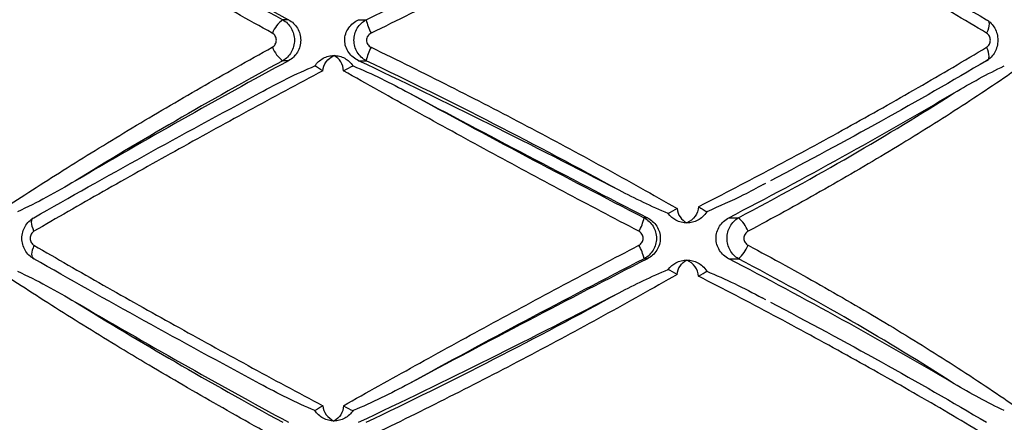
# Paper-space layout '_Derecha' of a CAD drawing. Header units: millimetres. Extents: x -844 to -444, y -320 to 324.
# Tile 10 of 17: x -676 to -612, y -46 to -20. Entities that reach past the tile are written whole.
import ezdxf

# ---------------------------------------------------------------- set-up
doc = ezdxf.new("R2010")
doc.units = ezdxf.units.MM

psp = doc.layouts.new('_Derecha')

# ---------------------------------------------------------------- linework, layer by layer
at = {"color": 7, "linetype": 'Continuous', "lineweight": 25}
for p, q in [((-658.376, -20.368), (-658.757, -20.368)), ((-653.851, -20.368), (-653.359, -20.368)), ((-658.376, -23.015), (-658.757, -23.015)), ((-653.851, -23.015), (-653.359, -23.015)), ((-627.716, -31.016), (-627.55, -30.93)), ((-635.19, -33.16), (-635.406, -33.16)), ((-629.939, -33.16), (-629.317, -33.16)), ((-635.19, -35.807), (-635.406, -35.807)), ((-629.939, -35.807), (-629.317, -35.807)), ((-627.55, -38.453), (-627.773, -38.336))]:
    psp.add_line(p, q, dxfattribs=at)
at = {"color": 7, "linetype": 'Continuous', "lineweight": 25, "flags": 128}
for points in [[(-613.286, -20.368), (-613.215, -20.392), (-613.162, -20.447), (-613.129, -20.529), (-613.116, -20.637), (-613.126, -20.767), (-613.157, -20.914), (-613.207, -21.072), (-613.276, -21.237)], [(-613.286, -23.015), (-613.215, -22.991), (-613.162, -22.936), (-613.129, -22.853), (-613.116, -22.745), (-613.126, -22.615), (-613.157, -22.469), (-613.207, -22.31), (-613.276, -22.145)], [(-674.825, -34.03), (-674.888, -33.873), (-674.935, -33.721), (-674.965, -33.579), (-674.976, -33.452), (-674.968, -33.344), (-674.941, -33.257), (-674.896, -33.195), (-674.834, -33.16)], [(-674.825, -34.938), (-674.888, -35.095), (-674.935, -35.247), (-674.965, -35.389), (-674.976, -35.516), (-674.968, -35.624), (-674.941, -35.711), (-674.896, -35.772), (-674.834, -35.807)]]:
    psp.add_lwpolyline(points, dxfattribs=at)
at = {"color": 7, "linetype": 'Continuous', "lineweight": 25}
for centre, radius, start, end in [((-438.921, 384.994), 460.954, 239.60538, 241.56984), ((-657.551, -21.988), 2.019, 126.65029, 158.17635), ((-650.511, -19.845), 2.896, 190.40256, 208.73495), ((-657.551, -21.395), 2.019, 201.82365, 233.34971), ((-650.511, -23.538), 2.896, 151.26505, 169.59744), ((-438.921, -428.377), 460.954, 118.43016, 120.39462), ((-868.266, -475.403), 500.629, 62.48969, 64.64084), ((-170.045, 873.833), 1019.312, 241.87157, 242.849319), ((-773.159, 242.607), 310.74, 297.44515, 300.51635), ((-638.118, -32.595), 2.771, 328.8198, 348.23067), ((-630.765, -34.879), 2.247, 22.21104, 49.89764), ((-638.118, -36.373), 2.771, 11.76933, 31.1802), ((-630.765, -34.089), 2.247, 310.10236, 337.78896), ((-170.045, -942.801), 1019.312, 117.150681, 118.12843), ((-773.159, -311.574), 310.74, 59.48365, 62.55485), ((-868.266, 406.021), 500.629, 295.35916, 297.51031), ((-438.921, 358.994), 460.954, 239.60538, 241.56984)]:
    psp.add_arc(centre, radius, start, end, dxfattribs=at)
for points, knots in [([(-659.426, -21.237), (-660.995, -20.37), (-662.543, -19.497), (-665.56, -17.761), (-667.032, -16.896), (-669.904, -15.174), (-671.304, -14.316), (-673.348, -13.033), (-674.018, -12.608), (-675.328, -11.767), (-675.969, -11.35), (-676.597, -10.936)], [0, 0, 0, 0, 0.25, 0.25, 0.5, 0.5, 0.75, 0.75, 0.875, 0.875, 1, 1, 1, 1]), ([(-633.275, -10.818), (-634.049, -11.262), (-634.835, -11.708), (-636.426, -12.601), (-637.233, -13.049), (-639.669, -14.387), (-641.311, -15.27), (-644.63, -17.018), (-646.309, -17.884), (-649.673, -19.583), (-651.363, -20.42), (-653.05, -21.237)], [0, 0, 0, 0, 0.125, 0.125, 0.25, 0.25, 0.5, 0.5, 0.75, 0.75, 1, 1, 1, 1]), ([(-613.276, -21.237), (-614.721, -20.37), (-616.206, -19.497), (-619.22, -17.761), (-620.752, -16.896), (-623.864, -15.174), (-625.445, -14.316), (-627.854, -13.033), (-628.66, -12.608), (-630.272, -11.767), (-631.079, -11.35), (-631.886, -10.936)], [0, 0, 0, 0, 0.25, 0.25, 0.5, 0.5, 0.75, 0.75, 0.875, 0.875, 1, 1, 1, 1]), ([(-653.359, -20.368), (-650.573, -19.036), (-647.818, -17.673), (-642.371, -14.885), (-639.68, -13.46), (-637.022, -12.001)], [0, 0, 0, 0, 0.5, 0.5, 1, 1, 1, 1]), ([(-672.142, -12.607), (-670.073, -13.89), (-667.921, -15.179), (-663.459, -17.766), (-661.148, -19.064), (-658.757, -20.368)], [0, 0, 0, 0, 0.5, 0.5, 1, 1, 1, 1]), ([(-627.249, -12.607), (-624.796, -13.89), (-622.407, -15.179), (-617.753, -17.766), (-615.488, -19.064), (-613.286, -20.368)], [0, 0, 0, 0, 0.5, 0.5, 1, 1, 1, 1]), ([(-658.757, -20.368), (-658.642, -20.432), (-658.538, -20.511), (-658.352, -20.697), (-658.27, -20.804), (-658.138, -21.034), (-658.086, -21.161), (-658.018, -21.42), (-658, -21.556), (-658, -21.961), (-658.071, -22.23), (-658.335, -22.694), (-658.528, -22.887), (-658.757, -23.015)], [0, 0, 0, 0, 0.125, 0.125, 0.25, 0.25, 0.375, 0.375, 0.5, 0.5, 0.75, 0.75, 1, 1, 1, 1]), ([(-658.376, -20.368), (-658.258, -20.432), (-658.151, -20.51), (-657.958, -20.696), (-657.873, -20.802), (-657.736, -21.033), (-657.682, -21.16), (-657.611, -21.419), (-657.593, -21.555), (-657.593, -21.962), (-657.666, -22.231), (-657.941, -22.695), (-658.14, -22.887), (-658.376, -23.015)], [0, 0, 0, 0, 0.125, 0.125, 0.25, 0.25, 0.375, 0.375, 0.5, 0.5, 0.75, 0.75, 1, 1, 1, 1]), ([(-653.851, -23.015), (-653.979, -22.955), (-654.097, -22.88), (-654.313, -22.703), (-654.411, -22.599), (-654.571, -22.371), (-654.637, -22.243), (-654.724, -21.976), (-654.748, -21.836), (-654.749, -21.411), (-654.656, -21.133), (-654.33, -20.669), (-654.106, -20.489), (-653.851, -20.368)], [0, 0, 0, 0, 0.125, 0.125, 0.25, 0.25, 0.375, 0.375, 0.5, 0.5, 0.75, 0.75, 1, 1, 1, 1]), ([(-653.359, -23.015), (-653.479, -22.951), (-653.587, -22.873), (-653.782, -22.688), (-653.868, -22.581), (-654.006, -22.352), (-654.061, -22.225), (-654.133, -21.965), (-654.152, -21.829), (-654.153, -21.421), (-654.079, -21.152), (-653.799, -20.686), (-653.598, -20.495), (-653.359, -20.368)], [0, 0, 0, 0, 0.125, 0.125, 0.25, 0.25, 0.375, 0.375, 0.5, 0.5, 0.75, 0.75, 1, 1, 1, 1]), ([(-613.286, -20.368), (-613.175, -20.432), (-613.074, -20.511), (-612.892, -20.697), (-612.813, -20.804), (-612.685, -21.034), (-612.634, -21.161), (-612.567, -21.42), (-612.55, -21.556), (-612.55, -21.961), (-612.619, -22.23), (-612.876, -22.694), (-613.063, -22.887), (-613.286, -23.015)], [0, 0, 0, 0, 0.125, 0.125, 0.25, 0.25, 0.375, 0.375, 0.5, 0.5, 0.75, 0.75, 1, 1, 1, 1]), ([(-659.426, -22.145), (-659.346, -22.101), (-659.279, -22.035), (-659.187, -21.876), (-659.163, -21.784), (-659.163, -21.599), (-659.188, -21.506), (-659.279, -21.348), (-659.346, -21.281), (-659.426, -21.237)], [0, 0, 0, 0, 0.25, 0.25, 0.5, 0.5, 0.75, 0.75, 1, 1, 1, 1]), ([(-653.05, -21.237), (-653.137, -21.279), (-653.212, -21.342), (-653.32, -21.502), (-653.35, -21.596), (-653.35, -21.788), (-653.319, -21.884), (-653.212, -22.041), (-653.137, -22.104), (-653.05, -22.145)], [0, 0, 0, 0, 0.25, 0.25, 0.5, 0.5, 0.75, 0.75, 1, 1, 1, 1]), ([(-613.276, -22.145), (-613.203, -22.101), (-613.141, -22.035), (-613.057, -21.876), (-613.034, -21.784), (-613.034, -21.599), (-613.057, -21.506), (-613.141, -21.348), (-613.203, -21.281), (-613.276, -21.237)], [0, 0, 0, 0, 0.25, 0.25, 0.5, 0.5, 0.75, 0.75, 1, 1, 1, 1]), ([(-676.597, -32.446), (-675.345, -31.622), (-674.037, -30.781), (-671.316, -29.075), (-669.912, -28.214), (-667.034, -26.487), (-665.556, -25.619), (-662.533, -23.88), (-660.991, -23.011), (-659.426, -22.145)], [0, 0, 0, 0, 0.25, 0.25, 0.5, 0.5, 0.75, 0.75, 1, 1, 1, 1]), ([(-653.05, -22.145), (-651.357, -22.966), (-649.658, -23.807), (-646.295, -25.506), (-644.628, -26.366), (-641.322, -28.107), (-639.684, -28.987), (-637.25, -30.325), (-636.439, -30.774), (-634.841, -31.671), (-634.053, -32.119), (-633.275, -32.565)], [0, 0, 0, 0, 0.25, 0.25, 0.5, 0.5, 0.75, 0.75, 0.875, 0.875, 1, 1, 1, 1]), ([(-631.886, -32.446), (-630.276, -31.622), (-628.666, -30.781), (-625.459, -29.075), (-623.873, -28.214), (-620.753, -26.487), (-619.216, -25.619), (-616.196, -23.88), (-614.718, -23.011), (-613.276, -22.145)], [0, 0, 0, 0, 0.25, 0.25, 0.5, 0.5, 0.75, 0.75, 1, 1, 1, 1]), ([(-656.673, -23.353), (-656.605, -23.249), (-656.526, -23.156), (-656.348, -22.991), (-656.247, -22.919), (-656.139, -22.86)], [0, 0, 0, 0, 0.5, 0.5, 1, 1, 1, 1]), ([(-656.173, -23.666), (-656.153, -23.46), (-656.067, -23.261), (-655.81, -22.922), (-655.638, -22.783), (-655.445, -22.684)], [0, 0, 0, 0, 0.5, 0.5, 1, 1, 1, 1]), ([(-656.139, -22.86), (-656.032, -22.802), (-655.92, -22.758), (-655.687, -22.699), (-655.565, -22.684), (-655.445, -22.684)], [0, 0, 0, 0, 0.5, 0.5, 1, 1, 1, 1]), ([(-654.832, -23.666), (-654.829, -23.46), (-654.892, -23.261), (-655.109, -22.922), (-655.264, -22.783), (-655.445, -22.684)], [0, 0, 0, 0, 0.5, 0.5, 1, 1, 1, 1]), ([(-655.445, -22.684), (-655.325, -22.684), (-655.204, -22.699), (-654.969, -22.758), (-654.857, -22.802), (-654.749, -22.86)], [0, 0, 0, 0, 0.5, 0.5, 1, 1, 1, 1]), ([(-654.749, -22.86), (-654.641, -22.919), (-654.542, -22.99), (-654.362, -23.155), (-654.281, -23.249), (-654.213, -23.353)], [0, 0, 0, 0, 0.5, 0.5, 1, 1, 1, 1]), ([(-658.757, -23.015), (-661.148, -24.318), (-663.459, -25.617), (-667.921, -28.204), (-670.073, -29.492), (-672.142, -30.776)], [0, 0, 0, 0, 0.5, 0.5, 1, 1, 1, 1]), ([(-660.228, -25.091), (-659.651, -24.775), (-659.069, -24.468), (-657.885, -23.883), (-657.286, -23.604), (-656.673, -23.353)], [0, 0, 0, 0, 0.5, 0.5, 1, 1, 1, 1]), ([(-654.213, -23.353), (-653.596, -23.604), (-652.989, -23.883), (-651.786, -24.468), (-651.191, -24.775), (-650.599, -25.091)], [0, 0, 0, 0, 0.5, 0.5, 1, 1, 1, 1]), ([(-637.022, -31.382), (-639.68, -29.923), (-642.371, -28.498), (-647.818, -25.709), (-650.573, -24.346), (-653.359, -23.015)], [0, 0, 0, 0, 0.5, 0.5, 1, 1, 1, 1]), ([(-613.286, -23.015), (-615.488, -24.318), (-617.753, -25.617), (-622.407, -28.204), (-624.796, -29.492), (-627.249, -30.776)], [0, 0, 0, 0, 0.5, 0.5, 1, 1, 1, 1]), ([(-615.37, -25.091), (-614.834, -24.775), (-614.298, -24.468), (-613.22, -23.883), (-612.68, -23.604), (-612.133, -23.353)], [0, 0, 0, 0, 0.5, 0.5, 1, 1, 1, 1]), ([(-656.173, -23.666), (-656.974, -24.093), (-657.775, -24.523), (-659.379, -25.388), (-660.183, -25.824), (-662.584, -27.132), (-664.169, -28.003), (-667.296, -29.741), (-668.842, -30.609), (-671.878, -32.331), (-673.369, -33.186), (-674.825, -34.03)], [0, 0, 0, 0, 0.125, 0.125, 0.25, 0.25, 0.5, 0.5, 0.75, 0.75, 1, 1, 1, 1]), ([(-635.748, -34.03), (-637.37, -33.183), (-638.999, -32.324), (-642.231, -30.604), (-643.837, -29.741), (-647.027, -28.009), (-648.612, -27.14), (-650.973, -25.831), (-651.759, -25.394), (-653.308, -24.526), (-654.074, -24.095), (-654.832, -23.666)], [0, 0, 0, 0, 0.25, 0.25, 0.5, 0.5, 0.75, 0.75, 0.875, 0.875, 1, 1, 1, 1]), ([(-611.469, -23.666), (-612.088, -24.093), (-612.722, -24.523), (-614.021, -25.388), (-614.687, -25.824), (-616.72, -27.132), (-618.123, -28.003), (-621.01, -29.741), (-622.498, -30.609), (-625.543, -32.331), (-627.101, -33.186), (-628.684, -34.03)], [0, 0, 0, 0, 0.125, 0.125, 0.25, 0.25, 0.5, 0.5, 0.75, 0.75, 1, 1, 1, 1]), ([(-674.834, -33.16), (-672.519, -31.837), (-670.143, -30.502), (-665.275, -27.813), (-662.782, -26.457), (-660.228, -25.091)], [0, 0, 0, 0, 0.5, 0.5, 1, 1, 1, 1]), ([(-650.599, -25.091), (-648.108, -26.457), (-645.595, -27.813), (-640.531, -30.502), (-637.978, -31.837), (-635.406, -33.16)], [0, 0, 0, 0, 0.5, 0.5, 1, 1, 1, 1]), ([(-629.317, -33.16), (-626.798, -31.837), (-624.377, -30.502), (-619.727, -27.813), (-617.497, -26.457), (-615.37, -25.091)], [0, 0, 0, 0, 0.5, 0.5, 1, 1, 1, 1]), ([(-672.142, -30.776), (-672.764, -31.141), (-673.386, -31.494), (-674.635, -32.164), (-675.261, -32.482), (-675.894, -32.767)], [0, 0, 0, 0, 0.5, 0.5, 1, 1, 1, 1]), ([(-627.713, -31.02), (-628.133, -31.245), (-629.315, -31.882), (-630.557, -32.42), (-631.358, -32.767)], [0, 0, 0, 0, 0.354593, 1, 1, 1, 1]), ([(-633.853, -32.877), (-634.393, -32.659), (-634.924, -32.419), (-635.979, -31.916), (-636.502, -31.652), (-637.022, -31.382)], [0, 0, 0, 0, 0.5, 0.5, 1, 1, 1, 1]), ([(-633.275, -32.565), (-633.263, -32.763), (-633.191, -32.95), (-632.966, -33.267), (-632.813, -33.397), (-632.638, -33.491)], [0, 0, 0, 0, 0.5, 0.5, 1, 1, 1, 1]), ([(-631.886, -32.446), (-631.894, -32.665), (-631.981, -32.88), (-632.249, -33.24), (-632.433, -33.388), (-632.638, -33.491)], [0, 0, 0, 0, 0.5, 0.5, 1, 1, 1, 1]), ([(-631.358, -32.767), (-631.435, -32.895), (-631.526, -33.004), (-631.723, -33.186), (-631.827, -33.258), (-631.933, -33.315)], [0, 0, 0, 0, 0.5, 0.5, 1, 1, 1, 1]), ([(-631.886, -32.446), (-631.779, -32.509), (-631.679, -32.572), (-631.498, -32.684), (-631.421, -32.732), (-631.358, -32.767)], [0, 0, 0, 0, 0.5, 0.5, 1, 1, 1, 1]), ([(-674.834, -35.807), (-674.95, -35.743), (-675.056, -35.665), (-675.245, -35.479), (-675.328, -35.372), (-675.462, -35.142), (-675.515, -35.015), (-675.585, -34.756), (-675.603, -34.62), (-675.603, -34.214), (-675.531, -33.945), (-675.262, -33.481), (-675.067, -33.288), (-674.834, -33.16)], [0, 0, 0, 0, 0.125, 0.125, 0.25, 0.25, 0.375, 0.375, 0.5, 0.5, 0.75, 0.75, 1, 1, 1, 1]), ([(-635.406, -33.16), (-635.286, -33.224), (-635.177, -33.303), (-634.981, -33.489), (-634.895, -33.595), (-634.756, -33.826), (-634.701, -33.952), (-634.629, -34.212), (-634.61, -34.347), (-634.61, -34.753), (-634.684, -35.022), (-634.963, -35.487), (-635.165, -35.679), (-635.406, -35.807)], [0, 0, 0, 0, 0.125, 0.125, 0.25, 0.25, 0.375, 0.375, 0.5, 0.5, 0.75, 0.75, 1, 1, 1, 1]), ([(-635.19, -33.16), (-635.068, -33.223), (-634.956, -33.3), (-634.754, -33.483), (-634.664, -33.589), (-634.518, -33.819), (-634.46, -33.946), (-634.383, -34.208), (-634.363, -34.345), (-634.363, -34.757), (-634.443, -35.029), (-634.736, -35.494), (-634.945, -35.682), (-635.19, -35.807)], [0, 0, 0, 0, 0.125, 0.125, 0.25, 0.25, 0.375, 0.375, 0.5, 0.5, 0.75, 0.75, 1, 1, 1, 1]), ([(-632.638, -33.491), (-632.76, -33.491), (-632.883, -33.476), (-633.121, -33.417), (-633.236, -33.373), (-633.345, -33.315)], [0, 0, 0, 0, 0.5, 0.5, 1, 1, 1, 1]), ([(-631.933, -33.315), (-632.042, -33.373), (-632.156, -33.417), (-632.392, -33.476), (-632.516, -33.491), (-632.638, -33.491)], [0, 0, 0, 0, 0.5, 0.5, 1, 1, 1, 1]), ([(-629.939, -35.807), (-630.059, -35.745), (-630.17, -35.668), (-630.369, -35.485), (-630.458, -35.379), (-630.602, -35.149), (-630.66, -35.022), (-630.736, -34.76), (-630.756, -34.622), (-630.756, -34.21), (-630.677, -33.939), (-630.387, -33.474), (-630.18, -33.286), (-629.939, -33.16)], [0, 0, 0, 0, 0.125, 0.125, 0.25, 0.25, 0.375, 0.375, 0.5, 0.5, 0.75, 0.75, 1, 1, 1, 1]), ([(-629.317, -35.807), (-629.427, -35.743), (-629.527, -35.665), (-629.706, -35.479), (-629.784, -35.372), (-629.911, -35.142), (-629.961, -35.015), (-630.027, -34.756), (-630.044, -34.62), (-630.044, -34.214), (-629.977, -33.945), (-629.722, -33.481), (-629.537, -33.288), (-629.317, -33.16)], [0, 0, 0, 0, 0.125, 0.125, 0.25, 0.25, 0.375, 0.375, 0.5, 0.5, 0.75, 0.75, 1, 1, 1, 1]), ([(-674.825, -34.03), (-674.899, -34.073), (-674.963, -34.138), (-675.052, -34.298), (-675.075, -34.391), (-675.075, -34.578), (-675.051, -34.671), (-674.963, -34.829), (-674.899, -34.895), (-674.825, -34.938)], [0, 0, 0, 0, 0.25, 0.25, 0.5, 0.5, 0.75, 0.75, 1, 1, 1, 1]), ([(-635.748, -34.938), (-635.665, -34.895), (-635.594, -34.829), (-635.496, -34.67), (-635.469, -34.577), (-635.47, -34.39), (-635.497, -34.296), (-635.594, -34.138), (-635.665, -34.073), (-635.748, -34.03)], [0, 0, 0, 0, 0.25, 0.25, 0.5, 0.5, 0.75, 0.75, 1, 1, 1, 1]), ([(-628.684, -34.03), (-628.766, -34.073), (-628.835, -34.138), (-628.931, -34.298), (-628.957, -34.391), (-628.957, -34.578), (-628.93, -34.671), (-628.835, -34.829), (-628.766, -34.895), (-628.684, -34.938)], [0, 0, 0, 0, 0.25, 0.25, 0.5, 0.5, 0.75, 0.75, 1, 1, 1, 1]), ([(-674.825, -34.938), (-673.364, -35.785), (-671.867, -36.643), (-668.834, -38.363), (-667.296, -39.227), (-664.179, -40.959), (-662.599, -41.828), (-660.197, -43.136), (-659.39, -43.574), (-657.78, -44.442), (-656.976, -44.873), (-656.173, -45.302)], [0, 0, 0, 0, 0.25, 0.25, 0.5, 0.5, 0.75, 0.75, 0.875, 0.875, 1, 1, 1, 1]), ([(-654.832, -45.302), (-654.077, -44.874), (-653.313, -44.444), (-651.768, -43.579), (-650.986, -43.144), (-648.627, -41.836), (-647.037, -40.964), (-643.837, -39.227), (-642.223, -38.359), (-638.987, -36.637), (-637.365, -35.782), (-635.748, -34.938)], [0, 0, 0, 0, 0.125, 0.125, 0.25, 0.25, 0.5, 0.5, 0.75, 0.75, 1, 1, 1, 1]), ([(-628.684, -34.938), (-627.096, -35.785), (-625.532, -36.643), (-622.491, -38.363), (-621.011, -39.227), (-618.132, -40.959), (-616.733, -41.828), (-614.698, -43.136), (-614.029, -43.574), (-612.726, -44.442), (-612.09, -44.873), (-611.469, -45.302)], [0, 0, 0, 0, 0.25, 0.25, 0.5, 0.5, 0.75, 0.75, 0.875, 0.875, 1, 1, 1, 1]), ([(-660.228, -43.877), (-662.782, -42.51), (-665.275, -41.155), (-670.143, -38.465), (-672.519, -37.131), (-674.834, -35.807)], [0, 0, 0, 0, 0.5, 0.5, 1, 1, 1, 1]), ([(-635.406, -35.807), (-637.978, -37.131), (-640.531, -38.465), (-645.595, -41.155), (-648.108, -42.51), (-650.599, -43.877)], [0, 0, 0, 0, 0.5, 0.5, 1, 1, 1, 1]), ([(-633.345, -36.068), (-633.236, -36.01), (-633.121, -35.966), (-632.884, -35.907), (-632.76, -35.891), (-632.638, -35.891)], [0, 0, 0, 0, 0.5, 0.5, 1, 1, 1, 1]), ([(-633.275, -36.818), (-633.263, -36.62), (-633.191, -36.433), (-632.966, -36.115), (-632.813, -35.985), (-632.638, -35.891)], [0, 0, 0, 0, 0.5, 0.5, 1, 1, 1, 1]), ([(-631.886, -36.936), (-631.894, -36.717), (-631.981, -36.503), (-632.249, -36.142), (-632.433, -35.994), (-632.638, -35.891)], [0, 0, 0, 0, 0.5, 0.5, 1, 1, 1, 1]), ([(-632.638, -35.891), (-632.516, -35.891), (-632.394, -35.906), (-632.156, -35.966), (-632.042, -36.01), (-631.933, -36.068)], [0, 0, 0, 0, 0.5, 0.5, 1, 1, 1, 1]), ([(-631.933, -36.068), (-631.827, -36.124), (-631.723, -36.196), (-631.526, -36.379), (-631.435, -36.488), (-631.358, -36.615)], [0, 0, 0, 0, 0.5, 0.5, 1, 1, 1, 1]), ([(-615.37, -43.877), (-617.497, -42.51), (-619.727, -41.155), (-624.377, -38.465), (-626.798, -37.131), (-629.317, -35.807)], [0, 0, 0, 0, 0.5, 0.5, 1, 1, 1, 1]), ([(-675.894, -36.615), (-675.261, -36.901), (-674.635, -37.219), (-673.385, -37.889), (-672.763, -38.242), (-672.142, -38.607)], [0, 0, 0, 0, 0.5, 0.5, 1, 1, 1, 1]), ([(-633.275, -36.818), (-634.049, -37.262), (-634.835, -37.708), (-636.426, -38.601), (-637.233, -39.049), (-639.669, -40.387), (-641.311, -41.27), (-644.63, -43.018), (-646.309, -43.884), (-649.673, -45.583), (-651.363, -46.42), (-653.05, -47.237)], [0, 0, 0, 0, 0.125, 0.125, 0.25, 0.25, 0.5, 0.5, 0.75, 0.75, 1, 1, 1, 1]), ([(-637.022, -38.001), (-636.502, -37.73), (-635.979, -37.467), (-634.925, -36.964), (-634.393, -36.724), (-633.853, -36.506)], [0, 0, 0, 0, 0.5, 0.5, 1, 1, 1, 1]), ([(-631.358, -36.615), (-630.754, -36.873), (-629.53, -37.396), (-628.364, -38.02), (-627.773, -38.336)], [0, 0, 0, 0, 0.492867, 1, 1, 1, 1]), ([(-659.426, -47.237), (-660.995, -46.37), (-662.543, -45.497), (-665.56, -43.761), (-667.032, -42.896), (-669.904, -41.174), (-671.304, -40.316), (-673.348, -39.033), (-674.018, -38.608), (-675.328, -37.767), (-675.969, -37.35), (-676.597, -36.936)], [0, 0, 0, 0, 0.25, 0.25, 0.5, 0.5, 0.75, 0.75, 0.875, 0.875, 1, 1, 1, 1]), ([(-613.276, -47.237), (-614.721, -46.37), (-616.206, -45.497), (-619.22, -43.761), (-620.752, -42.896), (-623.864, -41.174), (-625.445, -40.316), (-627.854, -39.033), (-628.66, -38.608), (-630.272, -37.767), (-631.079, -37.35), (-631.886, -36.936)], [0, 0, 0, 0, 0.25, 0.25, 0.5, 0.5, 0.75, 0.75, 0.875, 0.875, 1, 1, 1, 1]), ([(-653.359, -46.368), (-650.573, -45.036), (-647.818, -43.673), (-642.371, -40.885), (-639.68, -39.46), (-637.022, -38.001)], [0, 0, 0, 0, 0.5, 0.5, 1, 1, 1, 1]), ([(-672.142, -38.607), (-670.073, -39.89), (-667.921, -41.179), (-663.459, -43.766), (-661.148, -45.064), (-658.757, -46.368)], [0, 0, 0, 0, 0.5, 0.5, 1, 1, 1, 1]), ([(-627.249, -38.607), (-624.796, -39.89), (-622.407, -41.179), (-617.753, -43.766), (-615.488, -45.064), (-613.286, -46.368)], [0, 0, 0, 0, 0.5, 0.5, 1, 1, 1, 1]), ([(-656.673, -45.615), (-657.286, -45.363), (-657.885, -45.085), (-659.069, -44.5), (-659.651, -44.193), (-660.228, -43.877)], [0, 0, 0, 0, 0.5, 0.5, 1, 1, 1, 1]), ([(-650.599, -43.877), (-651.191, -44.193), (-651.786, -44.5), (-652.989, -45.085), (-653.596, -45.363), (-654.213, -45.615)], [0, 0, 0, 0, 0.5, 0.5, 1, 1, 1, 1]), ([(-612.133, -45.615), (-612.68, -45.363), (-613.22, -45.085), (-614.298, -44.5), (-614.834, -44.193), (-615.37, -43.877)], [0, 0, 0, 0, 0.5, 0.5, 1, 1, 1, 1]), ([(-656.139, -46.107), (-656.247, -46.049), (-656.346, -45.978), (-656.525, -45.813), (-656.605, -45.718), (-656.673, -45.615)], [0, 0, 0, 0, 0.5, 0.5, 1, 1, 1, 1]), ([(-656.173, -45.302), (-656.153, -45.508), (-656.067, -45.707), (-655.81, -46.045), (-655.638, -46.185), (-655.445, -46.284)], [0, 0, 0, 0, 0.5, 0.5, 1, 1, 1, 1]), ([(-654.832, -45.302), (-654.829, -45.508), (-654.892, -45.707), (-655.109, -46.045), (-655.264, -46.185), (-655.445, -46.284)], [0, 0, 0, 0, 0.5, 0.5, 1, 1, 1, 1]), ([(-654.213, -45.615), (-654.281, -45.718), (-654.36, -45.811), (-654.54, -45.977), (-654.641, -46.049), (-654.749, -46.107)], [0, 0, 0, 0, 0.5, 0.5, 1, 1, 1, 1]), ([(-655.445, -46.284), (-655.565, -46.284), (-655.686, -46.269), (-655.92, -46.209), (-656.032, -46.166), (-656.139, -46.107)], [0, 0, 0, 0, 0.5, 0.5, 1, 1, 1, 1]), ([(-654.749, -46.107), (-654.857, -46.166), (-654.969, -46.209), (-655.203, -46.269), (-655.325, -46.284), (-655.445, -46.284)], [0, 0, 0, 0, 0.5, 0.5, 1, 1, 1, 1])]:
    psp.add_open_spline(points, degree=3, knots=knots, dxfattribs=at)
for points in [[(-656.173, -23.666), (-656.373, -23.543), (-656.55, -23.424), (-656.673, -23.353)], [(-654.832, -23.666), (-654.618, -23.543), (-654.399, -23.424), (-654.213, -23.353)], [(-633.275, -32.565), (-633.474, -32.688), (-633.677, -32.804), (-633.853, -32.877)], [(-633.345, -33.315), (-633.527, -33.219), (-633.707, -33.076), (-633.853, -32.877)], [(-633.853, -36.506), (-633.706, -36.306), (-633.527, -36.164), (-633.345, -36.068)], [(-633.275, -36.818), (-633.474, -36.695), (-633.677, -36.579), (-633.853, -36.506)], [(-631.886, -36.936), (-631.673, -36.811), (-631.484, -36.686), (-631.358, -36.615)], [(-656.173, -45.302), (-656.373, -45.425), (-656.55, -45.544), (-656.673, -45.615)], [(-654.832, -45.302), (-654.617, -45.425), (-654.399, -45.544), (-654.213, -45.615)]]:
    psp.add_open_spline(points, degree=3, dxfattribs=at)

doc.saveas('drawing.dxf')
